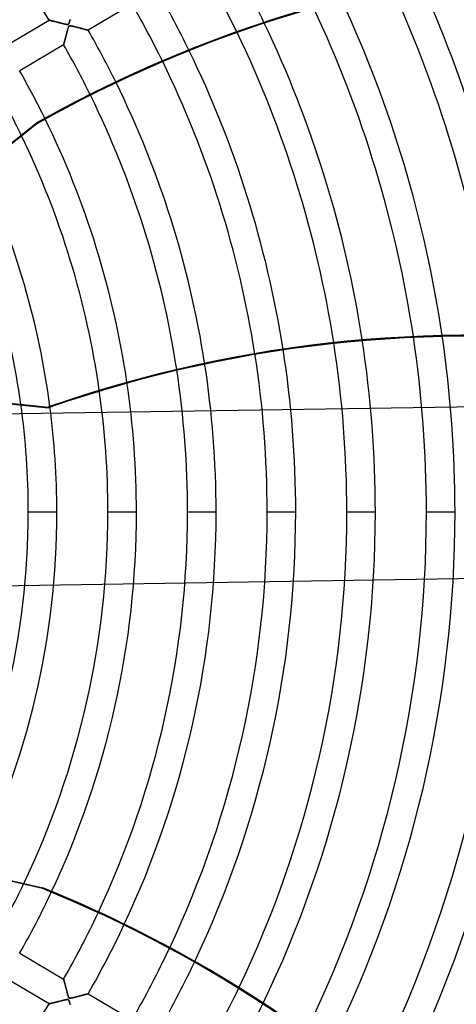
# Model space of a CAD drawing. Header units: millimetres. Extents: x -635 to 635, y -635 to 635.
# Tile 44 of 53: x 270 to 423, y -172 to 172. Entities that reach past the tile are written whole.
import ezdxf

# ---------------------------------------------------------------- set-up
doc = ezdxf.new("R2010")
doc.units = ezdxf.units.MM
doc.layers.add('HIDDEN', color=7, linetype='Continuous')
doc.layers.add('THICK', color=7, linetype='Continuous')

msp = doc.modelspace()

# ---------------------------------------------------------------- linework, layer by layer
at = {"layer": 'HIDDEN'}
for p, q in [((309.57, 177.27), (294.21, 168.19)), ((287.8, 171.63), (287.86, 171.88)), ((287.89, 171.99), (287.82, 171.73)), ((265.17, 162.63), (280.53, 171.71)), ((280.54, 171.71), (280.53, 171.71)), ((280.53, 171.71), (280.54, 171.71)), ((280.56, 171.7), (280.54, 171.71)), ((280.54, 171.71), (280.56, 171.7)), ((280.61, 171.69), (280.56, 171.7)), ((280.56, 171.7), (280.6, 171.69)), ((280.6, 171.69), (280.66, 171.68)), ((280.67, 171.68), (280.61, 171.69)), ((280.66, 171.68), (280.73, 171.66)), ((280.74, 171.66), (280.67, 171.68)), ((280.73, 171.66), (280.82, 171.64)), ((280.83, 171.64), (280.74, 171.66)), ((280.82, 171.64), (280.92, 171.62)), ((280.94, 171.61), (280.83, 171.64)), ((280.92, 171.62), (281.04, 171.59)), ((281.06, 171.58), (280.94, 171.61)), ((281.04, 171.59), (281.16, 171.56)), ((281.19, 171.55), (281.06, 171.58)), ((281.16, 171.56), (281.3, 171.52)), ((281.33, 171.51), (281.19, 171.55)), ((281.3, 171.52), (281.45, 171.49)), ((281.48, 171.48), (281.33, 171.51)), ((281.45, 171.49), (281.6, 171.45)), ((281.65, 171.44), (281.48, 171.48)), ((281.6, 171.45), (281.77, 171.41)), ((281.82, 171.39), (281.65, 171.44)), ((281.77, 171.41), (281.94, 171.36)), ((282, 171.35), (281.82, 171.39)), ((281.94, 171.36), (282.12, 171.32)), ((282.19, 171.3), (282, 171.35)), ((282.12, 171.32), (282.3, 171.27)), ((282.39, 171.25), (282.19, 171.3)), ((282.3, 171.27), (282.5, 171.22)), ((282.6, 171.2), (282.39, 171.25)), ((282.5, 171.22), (282.69, 171.18)), ((282.81, 171.15), (282.6, 171.2)), ((282.69, 171.18), (282.89, 171.13)), ((283.04, 171.09), (282.81, 171.15)), ((282.89, 171.13), (283.1, 171.07)), ((283.27, 171.03), (283.04, 171.09)), ((283.1, 171.07), (283.31, 171.02)), ((283.51, 170.97), (283.27, 171.03)), ((283.31, 171.02), (283.52, 170.97)), ((283.76, 170.91), (283.51, 170.97)), ((283.52, 170.97), (283.74, 170.91)), ((283.74, 170.91), (283.96, 170.86)), ((284.01, 170.85), (283.76, 170.91)), ((283.96, 170.86), (284.19, 170.8)), ((284.27, 170.78), (284.01, 170.85)), ((284.19, 170.8), (284.41, 170.75)), ((284.54, 170.72), (284.27, 170.78)), ((284.41, 170.75), (284.64, 170.69)), ((284.81, 170.65), (284.54, 170.72)), ((284.64, 170.69), (284.87, 170.63)), ((285.07, 170.59), (284.81, 170.65)), ((284.87, 170.63), (285.1, 170.58)), ((285.32, 170.52), (285.07, 170.59)), ((285.1, 170.58), (285.33, 170.52)), ((285.56, 170.47), (285.32, 170.52)), ((285.33, 170.52), (285.56, 170.47)), ((285.79, 170.41), (285.56, 170.47)), ((285.56, 170.47), (285.8, 170.41)), ((286, 170.36), (285.79, 170.41)), ((285.8, 170.41), (286.03, 170.36)), ((286.19, 170.32), (286, 170.36)), ((286.03, 170.36), (286.26, 170.31)), ((286.37, 170.28), (286.19, 170.32)), ((286.26, 170.31), (286.47, 170.26)), ((286.53, 170.25), (286.37, 170.28)), ((286.47, 170.26), (286.67, 170.22)), ((286.67, 170.22), (286.53, 170.25)), ((286.8, 170.2), (286.67, 170.22)), ((286.67, 170.22), (286.83, 170.2)), ((286.93, 170.19), (286.8, 170.2)), ((286.83, 170.2), (286.97, 170.19)), ((287.04, 170.19), (286.93, 170.19)), ((286.97, 170.19), (287.08, 170.19)), ((287.07, 168.55), (287.01, 168.34)), ((287.02, 168.35), (287.08, 168.58)), ((287.13, 170.2), (287.04, 170.19)), ((287.13, 168.74), (287.07, 168.55)), ((287.08, 170.19), (287.16, 170.21)), ((287.08, 168.58), (287.15, 168.8)), ((287.21, 170.22), (287.13, 170.2)), ((287.18, 168.91), (287.13, 168.74)), ((287.15, 168.8), (287.21, 169.02)), ((287.16, 170.21), (287.23, 170.24)), ((287.23, 169.07), (287.18, 168.91)), ((287.28, 170.27), (287.21, 170.22)), ((287.21, 169.02), (287.27, 169.2)), ((287.23, 170.24), (287.3, 170.28)), ((287.27, 169.2), (287.23, 169.07)), ((287.27, 169.2), (287.33, 169.36)), ((287.32, 169.33), (287.27, 169.2)), ((287.34, 170.33), (287.28, 170.27)), ((287.3, 170.28), (287.35, 170.34)), ((287.37, 169.44), (287.32, 169.33)), ((287.33, 169.36), (287.39, 169.49)), ((287.4, 170.42), (287.34, 170.33)), ((287.35, 170.34), (287.4, 170.43)), ((287.42, 169.54), (287.37, 169.44)), ((287.39, 169.49), (287.44, 169.58)), ((287.4, 170.43), (287.46, 170.54)), ((287.45, 170.53), (287.4, 170.42)), ((287.47, 169.62), (287.42, 169.54)), ((287.44, 169.58), (287.5, 169.65)), ((287.51, 170.67), (287.45, 170.53)), ((287.46, 170.54), (287.51, 170.68)), ((287.53, 169.68), (287.47, 169.62)), ((287.5, 169.65), (287.56, 169.69)), ((287.56, 170.83), (287.51, 170.67)), ((287.51, 170.68), (287.56, 170.83)), ((287.6, 169.72), (287.53, 169.68)), ((287.62, 171.02), (287.56, 170.83)), ((287.56, 170.83), (287.62, 171.01)), ((287.56, 169.69), (287.63, 169.73)), ((287.69, 169.74), (287.6, 169.72)), ((287.69, 171.24), (287.62, 171.02)), ((287.62, 171.01), (287.67, 171.19)), ((287.63, 169.73), (287.71, 169.74)), ((287.67, 171.19), (287.73, 171.4)), ((287.75, 171.47), (287.69, 171.24)), ((287.79, 169.75), (287.69, 169.74)), ((287.71, 169.74), (287.81, 169.75)), ((287.73, 171.4), (287.8, 171.63)), ((287.82, 171.73), (287.75, 171.47)), ((287.92, 169.74), (287.79, 169.75)), ((287.81, 169.75), (287.93, 169.74)), ((288.06, 169.73), (287.92, 169.74)), ((287.93, 169.74), (288.07, 169.72)), ((288.24, 169.7), (288.06, 169.73)), ((288.07, 169.72), (288.24, 169.7)), ((288.24, 169.7), (288.42, 169.66)), ((288.43, 169.66), (288.24, 169.7)), ((288.42, 169.66), (288.61, 169.62)), ((288.65, 169.61), (288.43, 169.66)), ((288.61, 169.62), (288.82, 169.57)), ((288.89, 169.55), (288.65, 169.61)), ((288.82, 169.57), (289.05, 169.51)), ((289.14, 169.49), (288.89, 169.55)), ((289.05, 169.51), (289.3, 169.45)), ((289.41, 169.43), (289.14, 169.49)), ((289.3, 169.45), (289.57, 169.39)), ((289.67, 169.36), (289.41, 169.43)), ((289.57, 169.39), (289.85, 169.32)), ((289.94, 169.29), (289.67, 169.36)), ((289.85, 169.32), (290.14, 169.24)), ((290.21, 169.23), (289.94, 169.29)), ((290.14, 169.24), (290.44, 169.17)), ((290.48, 169.16), (290.21, 169.23)), ((290.44, 169.17), (290.75, 169.09)), ((290.76, 169.09), (290.48, 169.16)), ((290.75, 169.09), (291.07, 169.01)), ((291.03, 169.02), (290.76, 169.09)), ((291.3, 168.95), (291.03, 169.02)), ((291.07, 169.01), (291.39, 168.92)), ((291.57, 168.88), (291.3, 168.95)), ((291.39, 168.92), (291.7, 168.84)), ((291.83, 168.81), (291.57, 168.88)), ((291.7, 168.84), (292, 168.77)), ((292.09, 168.74), (291.83, 168.81)), ((292, 168.77), (292.28, 168.69)), ((292.34, 168.68), (292.09, 168.74)), ((292.28, 168.69), (292.54, 168.62)), ((292.58, 168.61), (292.34, 168.68)), ((292.54, 168.62), (292.79, 168.56)), ((292.81, 168.55), (292.58, 168.61)), ((292.79, 168.56), (293.02, 168.5)), ((293.03, 168.5), (292.81, 168.55)), ((293.02, 168.5), (293.23, 168.45)), ((293.23, 168.44), (293.03, 168.5)), ((293.23, 168.45), (293.42, 168.39)), ((293.42, 168.39), (293.23, 168.44)), ((286.09, 164.87), (286.14, 165.06)), ((286.17, 165.17), (286.11, 164.96)), ((286.14, 165.06), (286.19, 165.26)), ((286.22, 165.38), (286.17, 165.17)), ((286.19, 165.26), (286.24, 165.46)), ((286.28, 165.61), (286.22, 165.38)), ((286.24, 165.46), (286.3, 165.67)), ((286.34, 165.84), (286.28, 165.61)), ((286.3, 165.67), (286.35, 165.88)), ((286.41, 166.08), (286.34, 165.84)), ((286.35, 165.88), (286.41, 166.09)), ((286.47, 166.32), (286.41, 166.08)), ((286.41, 166.09), (286.47, 166.31)), ((286.54, 166.58), (286.47, 166.32)), ((286.47, 166.31), (286.53, 166.53)), ((286.53, 166.53), (286.58, 166.75)), ((286.61, 166.84), (286.54, 166.58)), ((286.58, 166.75), (286.64, 166.97)), ((286.68, 167.1), (286.61, 166.84)), ((286.64, 166.97), (286.7, 167.2)), ((286.75, 167.37), (286.68, 167.1)), ((286.7, 167.2), (286.77, 167.43)), ((286.82, 167.63), (286.75, 167.37)), ((286.77, 167.43), (286.83, 167.66)), ((286.89, 167.88), (286.82, 167.63)), ((286.83, 167.66), (286.89, 167.89)), ((286.89, 167.89), (286.95, 168.12)), ((286.95, 168.12), (286.89, 167.88)), ((286.95, 168.12), (287.02, 168.35)), ((287.01, 168.34), (286.95, 168.12)), ((293.42, 168.39), (293.59, 168.35)), ((293.59, 168.35), (293.42, 168.39)), ((293.59, 168.35), (293.75, 168.31)), ((293.75, 168.31), (293.59, 168.35)), ((293.75, 168.31), (293.89, 168.27)), ((293.88, 168.27), (293.75, 168.31)), ((294, 168.24), (293.88, 168.27)), ((293.89, 168.27), (294, 168.24)), ((294, 168.24), (294.09, 168.22)), ((294.09, 168.22), (294, 168.24)), ((294.09, 168.22), (294.16, 168.2)), ((294.16, 168.2), (294.09, 168.22)), ((294.16, 168.2), (294.2, 168.19)), ((294.2, 168.19), (294.16, 168.2)), ((294.2, 168.19), (294.21, 168.19)), ((294.21, 168.19), (294.2, 168.19)), ((285.62, 163.11), (270.26, 154.02)), ((285.62, 163.11), (285.63, 163.14)), ((285.63, 163.14), (285.62, 163.11)), ((285.62, 163.11), (285.62, 163.11)), ((285.62, 163.11), (285.62, 163.11)), ((285.63, 163.14), (285.64, 163.18)), ((285.64, 163.18), (285.63, 163.14)), ((285.64, 163.18), (285.65, 163.24)), ((285.66, 163.24), (285.64, 163.18)), ((285.65, 163.24), (285.67, 163.31)), ((285.68, 163.32), (285.66, 163.24)), ((285.67, 163.31), (285.7, 163.4)), ((285.7, 163.41), (285.68, 163.32)), ((285.73, 163.51), (285.7, 163.41)), ((285.7, 163.4), (285.72, 163.5)), ((285.72, 163.5), (285.75, 163.61)), ((285.76, 163.63), (285.73, 163.51)), ((285.75, 163.61), (285.79, 163.74)), ((285.79, 163.76), (285.76, 163.63)), ((285.83, 163.9), (285.79, 163.76)), ((285.79, 163.74), (285.82, 163.87)), ((285.82, 163.87), (285.86, 164.02)), ((285.87, 164.06), (285.83, 163.9)), ((285.86, 164.02), (285.9, 164.17)), ((285.92, 164.22), (285.87, 164.06)), ((285.9, 164.17), (285.95, 164.34)), ((285.96, 164.39), (285.92, 164.22)), ((285.95, 164.34), (285.99, 164.51)), ((286.01, 164.57), (285.96, 164.39)), ((285.99, 164.51), (286.04, 164.69)), ((286.06, 164.76), (286.01, 164.57)), ((286.04, 164.69), (286.09, 164.87)), ((286.11, 164.96), (286.06, 164.76)), ((184.41, 62.7), (276.07, 135.8)), ((276.07, 135.8), (276.27, 135.55)), ((283.24, 0), (273.26, 0)), ((283.24, 0), (273.26, 0)), ((311.06, 0), (301.08, 0)), ((311.06, 0), (301.08, 0)), ((338.89, 0), (328.91, 0)), ((338.89, 0), (328.91, 0)), ((366.71, 0), (356.74, 0)), ((366.71, 0), (356.74, 0)), ((394.54, 0), (384.56, 0)), ((394.54, 0), (384.56, 0)), ((422.37, 0), (412.38, 0)), ((422.37, 0), (412.38, 0)), ((164, -105.08), (278.3, -131.17)), ((278.3, -131.17), (278.23, -131.48)), ((285.62, -163.11), (285.62, -163.11)), ((285.62, -163.11), (285.63, -163.14)), ((285.63, -163.14), (285.64, -163.18)), ((285.64, -163.18), (285.65, -163.24)), ((285.65, -163.24), (285.67, -163.31)), ((285.67, -163.31), (285.7, -163.4)), ((285.7, -163.4), (285.72, -163.5)), ((285.72, -163.5), (285.75, -163.61)), ((285.75, -163.61), (285.79, -163.74)), ((285.79, -163.74), (285.82, -163.87)), ((285.82, -163.87), (285.86, -164.02)), ((285.86, -164.02), (285.9, -164.17)), ((285.9, -164.17), (285.95, -164.34)), ((285.95, -164.34), (285.99, -164.51)), ((285.99, -164.51), (286.04, -164.69)), ((286.04, -164.69), (286.09, -164.87)), ((286.09, -164.87), (286.14, -165.06)), ((286.14, -165.06), (286.19, -165.26)), ((286.19, -165.26), (286.24, -165.46)), ((286.24, -165.46), (286.3, -165.67)), ((286.3, -165.67), (286.35, -165.88)), ((286.35, -165.88), (286.41, -166.09)), ((286.41, -166.09), (286.47, -166.31)), ((286.47, -166.31), (286.53, -166.53)), ((286.53, -166.53), (286.58, -166.75)), ((286.58, -166.75), (286.64, -166.97)), ((286.64, -166.97), (286.7, -167.2)), ((286.7, -167.2), (286.77, -167.43)), ((286.77, -167.43), (286.83, -167.66)), ((286.83, -167.66), (286.89, -167.89)), ((286.89, -167.89), (286.95, -168.12)), ((286.95, -168.12), (287.02, -168.35)), ((287.02, -168.35), (287.08, -168.58)), ((293.23, -168.45), (293.42, -168.39)), ((293.42, -168.39), (293.59, -168.35)), ((293.59, -168.35), (293.75, -168.31)), ((293.75, -168.31), (293.89, -168.27)), ((293.89, -168.27), (294, -168.24)), ((294, -168.24), (294.09, -168.22)), ((294.09, -168.22), (294.16, -168.2)), ((294.16, -168.2), (294.2, -168.19)), ((294.2, -168.19), (294.21, -168.19)), ((280.54, -171.71), (280.53, -171.71)), ((280.56, -171.7), (280.54, -171.71)), ((280.61, -171.69), (280.56, -171.7)), ((280.67, -171.68), (280.61, -171.69)), ((280.74, -171.66), (280.67, -171.68)), ((280.83, -171.64), (280.74, -171.66)), ((280.94, -171.61), (280.83, -171.64)), ((281.06, -171.58), (280.94, -171.61)), ((281.19, -171.55), (281.06, -171.58)), ((281.33, -171.51), (281.19, -171.55)), ((281.48, -171.48), (281.33, -171.51)), ((281.65, -171.44), (281.48, -171.48)), ((281.82, -171.39), (281.65, -171.44)), ((282, -171.35), (281.82, -171.39)), ((282.19, -171.3), (282, -171.35)), ((282.39, -171.25), (282.19, -171.3)), ((282.6, -171.2), (282.39, -171.25)), ((282.81, -171.15), (282.6, -171.2)), ((283.04, -171.09), (282.81, -171.15)), ((283.27, -171.03), (283.04, -171.09)), ((283.51, -170.97), (283.27, -171.03)), ((283.76, -170.91), (283.51, -170.97)), ((284.01, -170.85), (283.76, -170.91)), ((284.27, -170.78), (284.01, -170.85)), ((284.54, -170.72), (284.27, -170.78)), ((284.81, -170.65), (284.54, -170.72)), ((285.07, -170.59), (284.81, -170.65)), ((285.32, -170.52), (285.07, -170.59)), ((285.56, -170.47), (285.32, -170.52)), ((285.79, -170.41), (285.56, -170.47)), ((286, -170.36), (285.79, -170.41)), ((286.19, -170.32), (286, -170.36)), ((286.37, -170.28), (286.19, -170.32)), ((286.53, -170.25), (286.37, -170.28)), ((286.67, -170.22), (286.53, -170.25)), ((286.8, -170.2), (286.67, -170.22)), ((286.93, -170.19), (286.8, -170.2)), ((287.04, -170.19), (286.93, -170.19)), ((287.13, -170.2), (287.04, -170.19)), ((287.08, -168.58), (287.15, -168.8)), ((287.21, -170.22), (287.13, -170.2)), ((287.15, -168.8), (287.21, -169.02)), ((287.21, -169.02), (287.27, -169.2)), ((287.28, -170.27), (287.21, -170.22)), ((287.27, -169.2), (287.33, -169.36)), ((287.34, -170.33), (287.28, -170.27)), ((287.33, -169.36), (287.39, -169.49)), ((287.4, -170.42), (287.34, -170.33)), ((287.39, -169.49), (287.44, -169.58)), ((287.45, -170.53), (287.4, -170.42)), ((287.44, -169.58), (287.5, -169.65)), ((287.51, -170.67), (287.45, -170.53)), ((287.5, -169.65), (287.56, -169.69)), ((287.56, -170.83), (287.51, -170.67)), ((287.56, -169.69), (287.63, -169.73)), ((287.62, -171.02), (287.56, -170.83)), ((287.69, -171.24), (287.62, -171.02)), ((287.63, -169.73), (287.71, -169.74)), ((287.75, -171.47), (287.69, -171.24)), ((287.71, -169.74), (287.81, -169.75)), ((287.82, -171.73), (287.75, -171.47)), ((287.81, -169.75), (287.93, -169.74)), ((287.89, -171.99), (287.82, -171.73)), ((287.93, -169.74), (288.07, -169.72)), ((288.07, -169.72), (288.24, -169.7)), ((288.24, -169.7), (288.42, -169.66)), ((288.42, -169.66), (288.61, -169.62)), ((288.61, -169.62), (288.82, -169.57)), ((288.82, -169.57), (289.05, -169.51)), ((289.05, -169.51), (289.3, -169.45)), ((289.3, -169.45), (289.57, -169.39)), ((289.57, -169.39), (289.85, -169.32)), ((289.85, -169.32), (290.14, -169.24)), ((290.14, -169.24), (290.44, -169.17)), ((290.44, -169.17), (290.75, -169.09)), ((290.75, -169.09), (291.07, -169.01)), ((291.07, -169.01), (291.39, -168.92)), ((291.39, -168.92), (291.7, -168.84)), ((291.7, -168.84), (292, -168.77)), ((292, -168.77), (292.28, -168.69)), ((292.28, -168.69), (292.54, -168.62)), ((292.54, -168.62), (292.79, -168.56)), ((292.79, -168.56), (293.02, -168.5)), ((293.02, -168.5), (293.23, -168.45))]:
    msp.add_line(p, q, dxfattribs=at)
for radius, start, end in [(606.5, 0, 180.00002), (556.5, 0, 180), (551.5, 0, 180), (500, 0, 180), (495, 0, 180), (328.91, 31.471, 65.5333), (394.54, 25.627, 29.8738), (384.56, 25.8018, 29.8551), (366.71, 26.0506, 29.8188), (356.74, 26.1504, 29.7969), (338.89, 26.2499, 29.7546), (328.91, 26.2565, 29.7289), (311.06, 26.1676, 29.679), (301.08, 25.8562, 29.6484), (384.56, 0, 8.8412), (394.54, 0, 8.7568), (412.38, 0, 8.5387), (422.37, 0, 8.3823), (356.74, 0, 8.9128), (366.71, 0, 8.9169), (338.89, 0, 8.8111), (328.91, 0, 8.6952), (311.06, 0, 8.3659), (301.08, 0, 8.1043), (273.26, 0, 7.9215), (283.24, 0, 7.4726), (606.5, 180.00002, 0), (500, 180, 0), (495, 180, 0), (273.26, 333.1076, 0), (283.24, 333.6117, 0), (301.08, 334.4276, 0), (311.06, 334.739, 0), (328.91, 334.8279, 0), (338.89, 334.8214, 0), (356.74, 334.7218, 0), (366.71, 334.622, 0), (384.56, 334.3733, 0), (394.54, 334.1984, 0), (412.38, 333.8281, 0), (422.37, 333.5912, 0), (440.21, 333.1189, 0), (450.19, 332.8293, 0), (468.04, 332.2693, 0), (478.01, 331.9338, 0), (556.5, 180, 0), (551.5, 180, 0)]:
    msp.add_arc((0, 0), radius, start, end, dxfattribs=at)
for centre, major_axis in [((490.26, -248.4), (-348.07, -277.58)), ((111.47, -538.17), (-434.04, 99.07))]:
    msp.add_ellipse(centre, major_axis=major_axis, ratio=0.987688, start_param=-2.280953, end_param=-1.73342, dxfattribs=at)
at = {"layer": 'THICK'}
for p, q in [((276.27, 135.55), (207.46, 80.68)), ((218.39, 43.1), (280.31, 36.65)), ((218.45, 42.78), (280.24, 36.35)), ((493.55, 37.76), (220.07, 33.46)), ((280.31, 36.65), (280.24, 36.35)), ((494.49, -22.24), (221.01, -26.53)), ((278.23, -131.48), (192.43, -111.9)), ((270.26, -154.02), (285.62, -163.11)), ((280.53, -171.71), (265.17, -162.63)), ((285.63, -163.14), (285.62, -163.11)), ((285.62, -163.11), (285.62, -163.11)), ((285.64, -163.18), (285.63, -163.14)), ((285.66, -163.24), (285.64, -163.18)), ((285.68, -163.32), (285.66, -163.24)), ((285.7, -163.41), (285.68, -163.32)), ((285.73, -163.51), (285.7, -163.41)), ((285.76, -163.63), (285.73, -163.51)), ((285.79, -163.76), (285.76, -163.63)), ((285.83, -163.9), (285.79, -163.76)), ((285.87, -164.06), (285.83, -163.9)), ((285.92, -164.22), (285.87, -164.06)), ((285.96, -164.39), (285.92, -164.22)), ((286.01, -164.57), (285.96, -164.39)), ((286.06, -164.76), (286.01, -164.57)), ((286.11, -164.96), (286.06, -164.76)), ((286.17, -165.17), (286.11, -164.96)), ((286.22, -165.38), (286.17, -165.17)), ((286.28, -165.61), (286.22, -165.38)), ((286.34, -165.84), (286.28, -165.61)), ((286.41, -166.08), (286.34, -165.84)), ((286.47, -166.32), (286.41, -166.08)), ((286.54, -166.58), (286.47, -166.32)), ((286.61, -166.84), (286.54, -166.58)), ((286.68, -167.1), (286.61, -166.84)), ((286.75, -167.37), (286.68, -167.1)), ((286.82, -167.63), (286.75, -167.37)), ((286.89, -167.88), (286.82, -167.63)), ((286.95, -168.12), (286.89, -167.88)), ((287.01, -168.34), (286.95, -168.12)), ((287.07, -168.55), (287.01, -168.34)), ((293.42, -168.39), (293.23, -168.44)), ((293.59, -168.35), (293.42, -168.39)), ((293.75, -168.31), (293.59, -168.35)), ((293.88, -168.27), (293.75, -168.31)), ((294, -168.24), (293.88, -168.27)), ((294.09, -168.22), (294, -168.24)), ((294.16, -168.2), (294.09, -168.22)), ((294.2, -168.19), (294.16, -168.2)), ((294.21, -168.19), (294.2, -168.19)), ((294.21, -168.19), (309.57, -177.27)), ((280.53, -171.71), (280.54, -171.71)), ((280.54, -171.71), (280.56, -171.7)), ((280.56, -171.7), (280.6, -171.69)), ((280.6, -171.69), (280.66, -171.68)), ((280.66, -171.68), (280.73, -171.66)), ((280.73, -171.66), (280.82, -171.64)), ((280.82, -171.64), (280.92, -171.62)), ((280.92, -171.62), (281.04, -171.59)), ((281.04, -171.59), (281.16, -171.56)), ((281.16, -171.56), (281.3, -171.52)), ((281.3, -171.52), (281.45, -171.49)), ((281.45, -171.49), (281.6, -171.45)), ((281.6, -171.45), (281.77, -171.41)), ((281.77, -171.41), (281.94, -171.36)), ((281.94, -171.36), (282.12, -171.32)), ((282.12, -171.32), (282.3, -171.27)), ((282.3, -171.27), (282.5, -171.22)), ((282.5, -171.22), (282.69, -171.18)), ((282.69, -171.18), (282.89, -171.13)), ((282.89, -171.13), (283.1, -171.07)), ((283.1, -171.07), (283.31, -171.02)), ((283.31, -171.02), (283.52, -170.97)), ((283.52, -170.97), (283.74, -170.91)), ((283.74, -170.91), (283.96, -170.86)), ((283.96, -170.86), (284.19, -170.8)), ((284.19, -170.8), (284.41, -170.75)), ((284.41, -170.75), (284.64, -170.69)), ((284.64, -170.69), (284.87, -170.63)), ((284.87, -170.63), (285.1, -170.58)), ((285.1, -170.58), (285.33, -170.52)), ((285.33, -170.52), (285.56, -170.47)), ((285.56, -170.47), (285.8, -170.41)), ((285.8, -170.41), (286.03, -170.36)), ((286.03, -170.36), (286.26, -170.31)), ((286.26, -170.31), (286.47, -170.26)), ((286.47, -170.26), (286.67, -170.22)), ((286.67, -170.22), (286.83, -170.2)), ((286.83, -170.2), (286.97, -170.19)), ((286.97, -170.19), (287.08, -170.19)), ((287.13, -168.74), (287.07, -168.55)), ((287.08, -170.19), (287.16, -170.21)), ((287.18, -168.91), (287.13, -168.74)), ((287.16, -170.21), (287.23, -170.24)), ((287.23, -169.07), (287.18, -168.91)), ((287.27, -169.2), (287.23, -169.07)), ((287.23, -170.24), (287.3, -170.28)), ((287.32, -169.33), (287.27, -169.2)), ((287.3, -170.28), (287.35, -170.34)), ((287.37, -169.44), (287.32, -169.33)), ((287.35, -170.34), (287.4, -170.43)), ((287.42, -169.54), (287.37, -169.44)), ((287.4, -170.43), (287.46, -170.54)), ((287.47, -169.62), (287.42, -169.54)), ((287.46, -170.54), (287.51, -170.68)), ((287.53, -169.68), (287.47, -169.62)), ((287.51, -170.68), (287.56, -170.83)), ((287.6, -169.72), (287.53, -169.68)), ((287.56, -170.83), (287.62, -171.01)), ((287.69, -169.74), (287.6, -169.72)), ((287.62, -171.01), (287.67, -171.19)), ((287.67, -171.19), (287.73, -171.4)), ((287.79, -169.75), (287.69, -169.74)), ((287.73, -171.4), (287.8, -171.63)), ((287.92, -169.74), (287.79, -169.75)), ((287.8, -171.63), (287.86, -171.88)), ((288.06, -169.73), (287.92, -169.74)), ((288.24, -169.7), (288.06, -169.73)), ((288.43, -169.66), (288.24, -169.7)), ((288.65, -169.61), (288.43, -169.66)), ((288.89, -169.55), (288.65, -169.61)), ((289.14, -169.49), (288.89, -169.55)), ((289.41, -169.43), (289.14, -169.49)), ((289.67, -169.36), (289.41, -169.43)), ((289.94, -169.29), (289.67, -169.36)), ((290.21, -169.23), (289.94, -169.29)), ((290.48, -169.16), (290.21, -169.23)), ((290.76, -169.09), (290.48, -169.16)), ((291.03, -169.02), (290.76, -169.09)), ((291.3, -168.95), (291.03, -169.02)), ((291.57, -168.88), (291.3, -168.95)), ((291.83, -168.81), (291.57, -168.88)), ((292.09, -168.74), (291.83, -168.81)), ((292.34, -168.68), (292.09, -168.74)), ((292.58, -168.61), (292.34, -168.68)), ((292.81, -168.55), (292.58, -168.61)), ((293.03, -168.5), (292.81, -168.55)), ((293.23, -168.44), (293.03, -168.5))]:
    msp.add_line(p, q, dxfattribs=at)
for radius, start, end in [(552.5, 0, 180), (494.99, 0, 180), (440.21, 8.0467, 24.5475), (450.19, 7.8302, 24.2579), (412.38, 8.5387, 25.2567), (422.37, 8.3823, 25.0197), (394.54, 8.7568, 25.627), (384.56, 8.8412, 25.8018), (366.71, 8.9169, 26.0506), (356.74, 8.9128, 26.1504), (338.89, 8.8111, 26.2499), (328.91, 8.6952, 26.2565), (311.06, 8.3659, 26.1676), (301.08, 8.1043, 25.8562), (283.24, 7.4726, 25.0403), (273.26, 7.9215, 24.5362), (494.99, 180, 0), (552.5, 180, 0), (301.08, 330.3516, 334.4276), (311.06, 330.321, 334.739), (328.91, 330.2711, 334.8279), (338.89, 330.2454, 334.8214), (356.74, 330.2031, 334.7218), (366.71, 330.1812, 334.622), (384.56, 330.1449, 334.3733), (328.91, 317.2666, 328.529), (394.54, 330.1262, 334.1984)]:
    msp.add_arc((0, 0), radius, start, end, dxfattribs=at)
for centre, major_axis, start_param, end_param in [((490.45, -248.64), (-348.07, -277.58), -2.16116, -1.73342), ((430.44, -378.61), (434.04, -99.07), 1.654359, 2.13685), ((430.51, -378.3), (-434.04, 99.07), -1.486991, -1.004743), ((111.4, -538.48), (-434.04, 99.07), -2.16116, -1.73342)]:
    msp.add_ellipse(centre, major_axis=major_axis, ratio=0.987688, start_param=start_param, end_param=end_param, dxfattribs=at)

doc.saveas('drawing.dxf')
